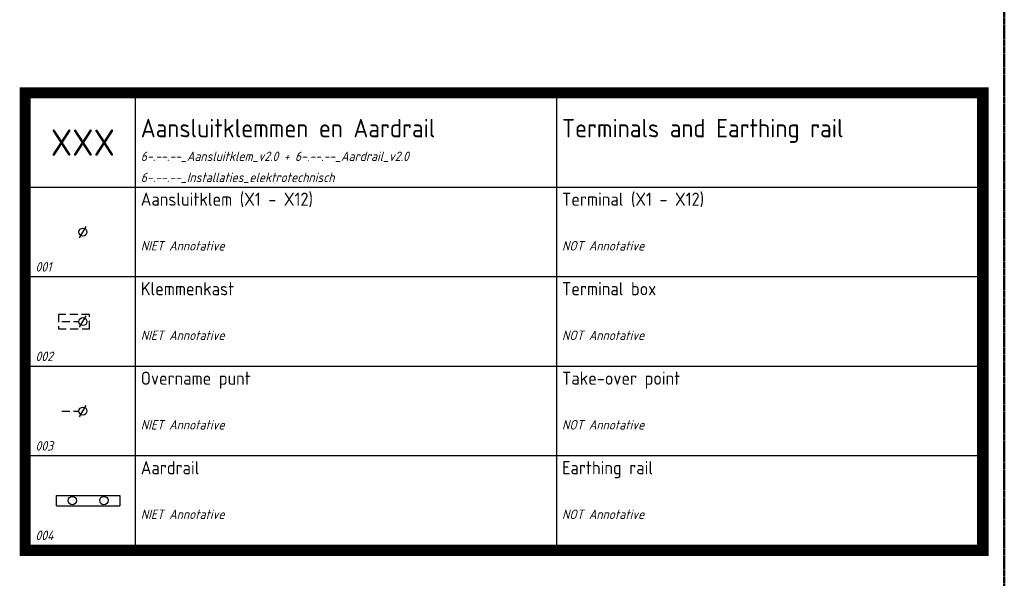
# Model space of a CAD drawing. Header units: millimetres. Extents: x 0 to 160900, y 0 to 84100.
# Tile 14 of 27: x 116800 to 135500, y 21024 to 31634. Entities that reach past the tile are written whole.
import ezdxf
from ezdxf.enums import TextEntityAlignment as Align

# ---------------------------------------------------------------- set-up
doc = ezdxf.new("R2010")
doc.units = ezdxf.units.MM
doc.header["$PDMODE"] = 35
doc.header["$PDSIZE"] = 1
doc.linetypes.add('RVB_ALG_1xLong', pattern=[9, 6, -3])
doc.linetypes.add('RVB_ALG_1xLong_1xDot', pattern=[12, 6, -3, 0, -3])
doc.layers.add('6-.--.--_Installaties_elektrotechnisch', color=3, linetype='Continuous')
doc.layers.add('RVB_RENVOOI', color=2, linetype='Continuous')
doc.layers.add('RVB_POINTS', color=200, linetype='Continuous', plot=False, transparency=0.5)
doc.styles.add('RVB_TXT', font='isocp.shx')

# ---------------------------------------------------------------- blocks, each defined once
blk = doc.blocks.new('*U256')
at = {"color": 0, "linetype": 'Continuous', "lineweight": -2, "transparency": 16777216}
for p, q in [((0, -1), (0, 1)), ((0, 1), (12, 1)), ((12, 1), (12, -1)), ((0, -1), (12, -1))]:
    blk.add_line(p, q, dxfattribs=at)
for centre in [(3, 0), (9, 0)]:
    blk.add_circle(centre, 0.8, dxfattribs=at)
at = {"layer": 'RVB_POINTS', "transparency": 16777216}
blk.add_point((0, 0), dxfattribs=at)
at = {"color": 1, "linetype": 'Continuous', "lineweight": -2, "transparency": 16777216, "style": 'RVB_TXT'}
for tag, p in [('E_TYPE', (0, 6)), ('E_BST', (0, 3))]:
    blk.add_attdef(tag, text='', height=1.8, dxfattribs=at).set_placement(p, align=Align.MIDDLE_CENTER)
blk = doc.blocks.new('*U259')
at = {"color": 1, "linetype": 'Continuous', "lineweight": -2, "transparency": 16777216}
blk.add_line((-0.62, -1.08), (0.62, 1.08), dxfattribs=at)
blk.add_circle((0, 0), 0.75, dxfattribs=at)
at = {"layer": 'RVB_POINTS', "transparency": 16777216}
blk.add_point((0, 0), dxfattribs=at)
at = {"color": 1, "linetype": 'Continuous', "lineweight": -2, "transparency": 16777216, "style": 'RVB_TXT'}
for tag, p in [('E_VRD', (6, 6)), ('E_GRP', (6, 3)), ('E_BST', (6, 0)), ('E_AMP', (6, -3))]:
    blk.add_attdef(tag, text='', height=1.8, dxfattribs=at).set_placement(p, align=Align.MIDDLE_CENTER)
blk = doc.blocks.new('*U258')
at = {"color": 1, "linetype": 'RVB_ALG_1xLong', "lineweight": -2, "ltscale": 0.25, "transparency": 16777216}
blk.add_line((-4, 0), (-0.75, 0), dxfattribs=at)
at = {"color": 1, "linetype": 'Continuous', "lineweight": -2, "transparency": 16777216}
blk.add_line((-0.62, -1.08), (0.62, 1.08), dxfattribs=at)
at = {"color": 1, "linetype": 'RVB_ALG_1xLong', "lineweight": -2, "ltscale": 0.25, "transparency": 16777216}
blk.add_lwpolyline([(-4.66, -1.37), (1.27, -1.37), (1.27, 1.38), (-4.66, 1.38)], close=True, dxfattribs=at)
at = {"color": 1, "linetype": 'Continuous', "lineweight": -2, "transparency": 16777216}
blk.add_circle((0, 0), 0.75, dxfattribs=at)
at = {"layer": 'RVB_POINTS', "transparency": 16777216}
blk.add_point((0, 0), dxfattribs=at)
at = {"color": 1, "linetype": 'Continuous', "lineweight": -2, "transparency": 16777216, "style": 'RVB_TXT'}
for tag, p in [('E_VRD', (6, 6)), ('E_GRP', (6, 3)), ('E_BST', (6, 0)), ('E_AMP', (6, -3))]:
    blk.add_attdef(tag, text='', height=1.8, dxfattribs=at).set_placement(p, align=Align.MIDDLE_CENTER)
blk = doc.blocks.new('*U257')
at = {"color": 1, "linetype": 'RVB_ALG_1xLong', "lineweight": -2, "ltscale": 0.25, "transparency": 16777216}
blk.add_line((-4, 0), (-0.75, 0), dxfattribs=at)
at = {"color": 1, "linetype": 'Continuous', "lineweight": -2, "transparency": 16777216}
blk.add_line((-0.62, -1.08), (0.62, 1.08), dxfattribs=at)
blk.add_circle((0, 0), 0.75, dxfattribs=at)
at = {"layer": 'RVB_POINTS', "transparency": 16777216}
blk.add_point((0, 0), dxfattribs=at)
at = {"color": 1, "linetype": 'Continuous', "lineweight": -2, "transparency": 16777216, "style": 'RVB_TXT'}
for tag, p in [('E_VRD', (6, 6)), ('E_GRP', (6, 3)), ('E_BST', (6, 0)), ('E_AMP', (6, -3))]:
    blk.add_attdef(tag, text='', height=1.8, dxfattribs=at).set_placement(p, align=Align.MIDDLE_CENTER)
blk = doc.blocks.new('*U73')
at = {"layer": 'RVB_RENVOOI', "linetype": 'Continuous', "transparency": 16777216}
for p, q in [((0, 0), (0, 1700)), ((10000, 1700), (0, 1700)), ((2000, 0), (2000, 1700)), ((10000, 0), (10000, 1700)), ((18000, 1700), (10000, 1700)), ((18000, 0), (18000, 1700)), ((10000, 0), (0, 0)), ((18000, 0), (10000, 0))]:
    blk.add_line(p, q, dxfattribs=at)
at = {"layer": 'RVB_RENVOOI', "color": 2, "linetype": 'Continuous', "lineweight": 25, "transparency": 16777216, "style": 'RVB_TXT'}
for tag, p in [('E_OMS_NL_1', (2100, 1350)), ('E_OMS_EN_1', (10100, 1350)), ('E_OMS_NL_2', (2100, 900)), ('E_OMS_EN_2', (10100, 900))]:
    blk.add_attdef(tag, p, '', height=250, dxfattribs=at)
at = {"layer": 'RVB_RENVOOI', "color": 210, "linetype": 'Continuous', "lineweight": 18, "transparency": 16777216, "style": 'RVB_TXT', "oblique": 15}
for tag, p in [('E_OPM_NL_1', (2100, 500)), ('E_OPM_EN_1', (10100, 500)), ('E_OPM_NL_2', (2100, 100)), ('E_OPM_EN_2', (10100, 100))]:
    blk.add_attdef(tag, p, '', height=180, dxfattribs=at)
at = {"layer": 'RVB_RENVOOI', "color": 254, "linetype": 'Continuous', "lineweight": 18, "transparency": 16777216, "style": 'RVB_TXT', "oblique": 15}
blk.add_attdef('E_SYM_NR', (100, 100), '', height=180, dxfattribs=at)
blk = doc.blocks.new('*U75')
at = {"layer": 'RVB_RENVOOI', "linetype": 'Continuous', "transparency": 16777216}
for p, q in [((0, 0), (0, 1700)), ((10000, 1700), (0, 1700)), ((2000, 0), (2000, 1700)), ((10000, 0), (10000, 1700)), ((18000, 1700), (10000, 1700)), ((18000, 0), (18000, 1700)), ((10000, 0), (0, 0)), ((18000, 0), (10000, 0))]:
    blk.add_line(p, q, dxfattribs=at)
at = {"layer": 'RVB_RENVOOI', "color": 3, "linetype": 'Continuous', "lineweight": 35, "transparency": 16777216, "style": 'RVB_TXT'}
for tag, p in [('E_TITEL_NL', (2100, 950)), ('E_TITEL_EN', (10100, 950))]:
    blk.add_attdef(tag, p, '', height=350, dxfattribs=at)
at = {"layer": 'RVB_RENVOOI', "color": 4, "linetype": 'Continuous', "lineweight": 50, "transparency": 16777216, "style": 'RVB_TXT'}
blk.add_attdef('E_ICODE', text='', height=500, dxfattribs=at).set_placement((1000, 850), align=Align.MIDDLE_CENTER)
at = {"layer": 'RVB_RENVOOI', "color": 254, "linetype": 'Continuous', "lineweight": 18, "transparency": 16777216, "style": 'RVB_TXT', "oblique": 15}
for tag, p in [('E_BLOCK', (2100, 500)), ('E_LAYER', (2100, 100))]:
    blk.add_attdef(tag, p, '', height=180, dxfattribs=at)

msp = doc.modelspace()

# ---------------------------------------------------------------- linework, layer by layer
at = {"layer": 'RVB_RENVOOI', "color": 4, "linetype": 'RVB_ALG_1xLong_1xDot', "lineweight": 50, "flags": 128}
msp.add_lwpolyline([(135500, 82850), (135500, 1250)], dxfattribs=at)
at = {"layer": 'RVB_RENVOOI', "color": 90, "transparency": 16777216, "const_width": 200}
msp.add_lwpolyline([(116900, 30250), (135100, 30250), (135100, 21550), (116900, 21550)], close=True, dxfattribs=at)

# ---------------------------------------------------------------- block references
at = {"layer": '6-.--.--_Installaties_elektrotechnisch', "transparency": 16777216, "xscale": 100, "yscale": 100, "zscale": 100}
for name, p in [('*U259', (118000, 27600)), ('*U258', (118000, 25900)), ('*U257', (118000, 24200)), ('*U256', (117500, 22500))]:
    msp.add_blockref(name, p, dxfattribs=at)
at = {"layer": 'RVB_RENVOOI'}
for name, p, values in [('*U75', (117000, 28450), {'E_TITEL_NL': 'Aansluitklemmen en Aardrail', 'E_TITEL_EN': 'Terminals and Earthing rail', 'E_ICODE': 'XXX', 'E_BLOCK': '6-.--.--_Aansluitklem_v2.0 + 6-.--.--_Aardrail_v2.0', 'E_LAYER': '6-.--.--_Installaties_elektrotechnisch'}), ('*U73', (117000, 26750), {'E_OMS_NL_1': 'Aansluitklem (X1 - X12)', 'E_OPM_NL_1': 'NIET Annotative', 'E_OMS_EN_1': 'Terminal (X1 - X12)', 'E_OPM_EN_1': 'NOT Annotative', 'E_SYM_NR': '001'}), ('*U73', (117000, 25050), {'E_OMS_NL_1': 'Klemmenkast', 'E_OPM_NL_1': 'NIET Annotative', 'E_OMS_EN_1': 'Terminal box', 'E_OPM_EN_1': 'NOT Annotative', 'E_SYM_NR': '002'}), ('*U73', (117000, 23350), {'E_OMS_NL_1': 'Overname punt', 'E_OPM_NL_1': 'NIET Annotative', 'E_OMS_EN_1': 'Take-over point', 'E_OPM_EN_1': 'NOT Annotative', 'E_SYM_NR': '003'}), ('*U73', (117000, 21650), {'E_OMS_NL_1': 'Aardrail', 'E_OPM_NL_1': 'NIET Annotative', 'E_OMS_EN_1': 'Earthing rail', 'E_OPM_EN_1': 'NOT Annotative', 'E_SYM_NR': '004'})]:
    msp.add_blockref(name, p, dxfattribs=at).add_auto_attribs(values)

doc.saveas('drawing.dxf')
